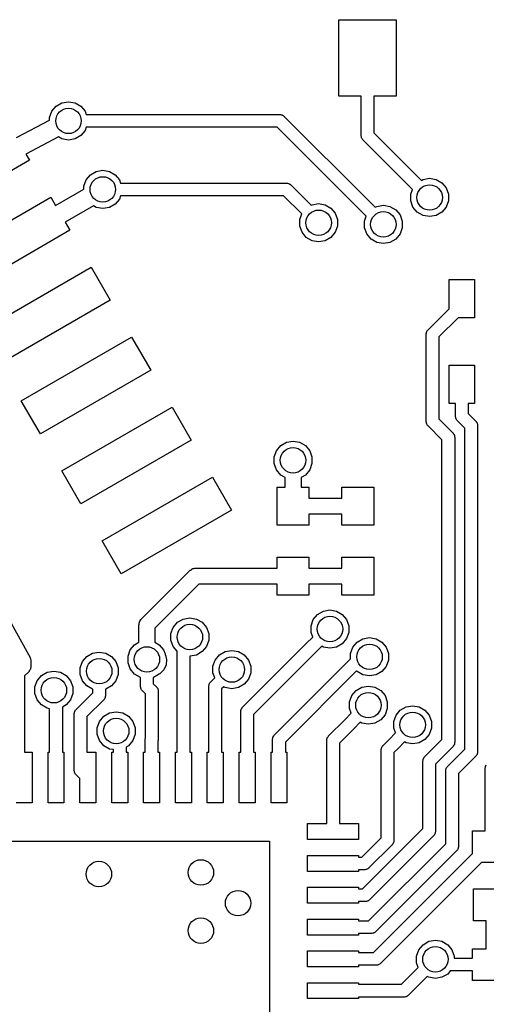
# Model space of a CAD drawing. Extents: x 85.4 to 167.1, y -165.3 to -88.8.
# Tile 13 of 17: x 131.2 to 138.6, y -106.1 to -90.7. Entities that reach past the tile are written whole.
import ezdxf

# ---------------------------------------------------------------- set-up
doc = ezdxf.new("R2010")
doc.units = 0
doc.header["$MEASUREMENT"] = 0
doc.layers.add('BLACK', color=7, linetype='CONTINUOUS')

msp = doc.modelspace()

# ---------------------------------------------------------------- linework, layer by layer
at = {"layer": 'Black'}
for p, q in [((136.25, -91.8545), (136.25, -90.6545)), ((136.25, -90.6545), (137.15, -90.6545)), ((137.15, -90.6545), (137.15, -91.8545)), ((136.6, -91.8545), (136.25, -91.8545)), ((136.6, -92.4748), (136.6, -91.8545)), ((137.15, -91.8545), (136.8, -91.8545)), ((136.8, -91.8545), (136.8, -92.4334)), ((131.744, -92.0945), (131.811, -92.0144)), ((131.811, -92.0144), (131.902, -91.9621)), ((131.902, -91.9621), (132.005, -91.9439)), ((132.005, -91.9439), (132.108, -91.9621)), ((132.108, -91.9621), (132.199, -92.0144)), ((132.199, -92.0144), (132.266, -92.0945)), ((131.708, -92.1928), (131.744, -92.0945)), ((131.708, -92.2319), (131.708, -92.1928)), ((132.266, -92.0945), (132.284, -92.1451)), ((132.284, -92.1451), (135.322, -92.1451)), ((135.322, -92.1451), (135.327, -92.1458)), ((135.327, -92.1458), (135.331, -92.1455)), ((135.331, -92.1455), (135.344, -92.1488)), ((135.344, -92.1488), (135.356, -92.1511)), ((135.356, -92.1511), (135.36, -92.1533)), ((135.36, -92.1533), (135.364, -92.1545)), ((135.364, -92.1545), (135.375, -92.162)), ((135.375, -92.162), (135.386, -92.1685)), ((135.386, -92.1685), (135.389, -92.1718)), ((135.389, -92.1718), (135.393, -92.1744)), ((135.393, -92.1744), (136.719, -93.5)), ((126.801, -92.3586), (131.402, -100.68)), ((131.186, -92.5076), (131.708, -92.2319)), ((132.284, -92.3451), (132.266, -92.3957)), ((135.281, -92.3451), (132.284, -92.3451)), ((136.577, -93.6414), (135.281, -92.3451)), ((131.848, -92.4972), (131.336, -92.7676)), ((131.902, -92.5281), (131.848, -92.4972)), ((132.005, -92.5462), (131.902, -92.5281)), ((132.108, -92.5281), (132.005, -92.5462)), ((132.199, -92.4758), (132.108, -92.5281)), ((132.266, -92.3957), (132.199, -92.4758)), ((136.601, -92.4792), (136.6, -92.4748)), ((136.6, -92.4836), (136.601, -92.4792)), ((136.604, -92.4962), (136.6, -92.4836)), ((136.606, -92.509), (136.604, -92.4962)), ((136.608, -92.5129), (136.606, -92.509)), ((136.609, -92.5171), (136.608, -92.5129)), ((136.617, -92.5278), (136.609, -92.5171)), ((136.623, -92.5391), (136.617, -92.5278)), ((136.8, -92.4334), (137.444, -93.0778)), ((136.627, -92.5419), (136.623, -92.5391)), ((136.629, -92.5456), (136.627, -92.5419)), ((137.303, -93.2192), (136.629, -92.5456)), ((131.336, -92.7676), (131.391, -92.8642)), ((131.391, -92.8642), (129.659, -93.8642)), ((132.283, -93.1715), (132.35, -93.0914)), ((132.35, -93.0914), (132.44, -93.0391)), ((132.44, -93.0391), (132.543, -93.0209)), ((132.543, -93.0209), (132.646, -93.0391)), ((132.646, -93.0391), (132.737, -93.0914)), ((132.737, -93.0914), (132.804, -93.1715)), ((137.444, -93.0778), (137.444, -93.0778)), ((137.444, -93.0778), (137.546, -93.1796)), ((137.571, -93.1655), (137.674, -93.1474)), ((137.674, -93.1474), (137.777, -93.1655)), ((132.247, -93.2698), (132.283, -93.1715)), ((132.247, -93.3196), (132.247, -93.2698)), ((132.804, -93.1715), (132.823, -93.222)), ((132.823, -93.222), (135.424, -93.222)), ((135.424, -93.222), (135.428, -93.2228)), ((135.428, -93.2228), (135.433, -93.2224)), ((135.433, -93.2224), (135.445, -93.2258)), ((135.445, -93.2258), (135.458, -93.2281)), ((135.458, -93.2281), (135.462, -93.2303)), ((135.462, -93.2303), (135.466, -93.2314)), ((135.466, -93.2314), (135.477, -93.2389)), ((135.477, -93.2389), (135.488, -93.2454)), ((135.488, -93.2454), (135.491, -93.2488)), ((135.491, -93.2488), (135.495, -93.2513)), ((135.495, -93.2513), (135.814, -93.5708)), ((137.404, -93.3208), (137.303, -93.2192)), ((137.303, -93.2192), (137.303, -93.2192)), ((137.546, -93.1796), (137.571, -93.1655)), ((137.777, -93.1655), (137.867, -93.2178)), ((137.867, -93.2178), (137.934, -93.2979)), ((137.934, -93.2979), (137.97, -93.3962)), ((129.994, -94.4444), (131.726, -93.4444)), ((131.726, -93.4444), (131.802, -93.5756)), ((131.802, -93.5756), (132.247, -93.3196)), ((132.823, -93.422), (132.804, -93.4726)), ((135.382, -93.422), (132.823, -93.422)), ((135.667, -93.7064), (135.382, -93.422)), ((137.377, -93.3962), (137.404, -93.3208)), ((137.377, -93.5008), (137.377, -93.3962)), ((137.97, -93.3962), (137.97, -93.5008)), ((132.397, -93.5797), (131.952, -93.8354)), ((132.44, -93.605), (132.397, -93.5797)), ((132.543, -93.6232), (132.44, -93.605)), ((132.646, -93.605), (132.543, -93.6232)), ((132.737, -93.5527), (132.646, -93.605)), ((132.804, -93.4726), (132.737, -93.5527)), ((135.814, -93.5708), (135.829, -93.5623)), ((135.829, -93.5623), (135.932, -93.5441)), ((135.932, -93.5441), (136.035, -93.5623)), ((136.035, -93.5623), (136.125, -93.6146)), ((136.125, -93.6146), (136.193, -93.6947)), ((136.719, -93.5), (136.82, -93.6018)), ((136.82, -93.6018), (136.845, -93.5877)), ((136.845, -93.5877), (136.948, -93.5695)), ((136.948, -93.5695), (137.051, -93.5877)), ((137.051, -93.5877), (137.141, -93.64)), ((137.413, -93.5991), (137.377, -93.5008)), ((137.48, -93.6792), (137.413, -93.5991)), ((137.934, -93.5991), (137.867, -93.6792)), ((137.97, -93.5008), (137.934, -93.5991)), ((135.635, -93.793), (135.667, -93.7064)), ((136.193, -93.6947), (136.228, -93.793)), ((136.679, -93.743), (136.577, -93.6414)), ((136.651, -93.8184), (136.679, -93.743)), ((137.141, -93.64), (137.209, -93.7201)), ((137.209, -93.7201), (137.244, -93.8184)), ((137.571, -93.7315), (137.48, -93.6792)), ((137.674, -93.7497), (137.571, -93.7315)), ((137.777, -93.7315), (137.674, -93.7497)), ((137.867, -93.6792), (137.777, -93.7315)), ((131.952, -93.8354), (132.026, -93.964)), ((135.635, -93.8976), (135.635, -93.793)), ((135.671, -93.9959), (135.635, -93.8976)), ((136.228, -93.8976), (136.193, -93.9959)), ((136.228, -93.793), (136.228, -93.8976)), ((136.651, -93.923), (136.651, -93.8184)), ((136.687, -94.0213), (136.651, -93.923)), ((137.244, -93.923), (137.209, -94.0213)), ((137.244, -93.8184), (137.244, -93.923)), ((132.026, -93.964), (130.294, -94.964)), ((135.738, -94.076), (135.671, -93.9959)), ((135.829, -94.1283), (135.738, -94.076)), ((136.125, -94.076), (136.035, -94.1283)), ((136.193, -93.9959), (136.125, -94.076)), ((136.754, -94.1014), (136.687, -94.0213)), ((137.209, -94.0213), (137.141, -94.1014)), ((135.932, -94.1464), (135.829, -94.1283)), ((136.035, -94.1283), (135.932, -94.1464)), ((136.845, -94.1537), (136.754, -94.1014)), ((136.948, -94.1718), (136.845, -94.1537)), ((137.051, -94.1537), (136.948, -94.1718)), ((137.141, -94.1014), (137.051, -94.1537)), ((130.629, -95.5443), (132.361, -94.5443)), ((132.361, -94.5443), (132.661, -95.0639)), ((137.979, -95.1977), (137.979, -94.7391)), ((137.979, -94.7391), (138.379, -94.7391)), ((138.379, -94.7391), (138.379, -95.3391)), ((132.661, -95.0639), (130.929, -96.0639)), ((137.649, -95.5284), (137.979, -95.1977)), ((138.121, -95.3391), (137.819, -95.6405)), ((138.379, -95.3391), (138.121, -95.3391)), ((137.619, -95.5991), (137.62, -95.5948)), ((137.619, -96.968), (137.619, -95.5991)), ((137.62, -95.5904), (137.623, -95.5778)), ((137.62, -95.5948), (137.62, -95.5904)), ((137.623, -95.5778), (137.625, -95.5649)), ((137.625, -95.5649), (137.628, -95.5611)), ((137.628, -95.5611), (137.629, -95.5568)), ((137.629, -95.5568), (137.636, -95.5461)), ((137.636, -95.5461), (137.643, -95.5348)), ((137.643, -95.5348), (137.646, -95.532)), ((137.646, -95.532), (137.649, -95.5284)), ((131.264, -96.6441), (132.996, -95.6441)), ((132.996, -95.6441), (133.296, -96.1637)), ((137.819, -95.6405), (137.819, -96.9266)), ((137.979, -96.6853), (137.979, -96.0853)), ((137.979, -96.0853), (138.379, -96.0853)), ((138.379, -96.0853), (138.379, -96.6853)), ((133.296, -96.1637), (131.564, -97.1637)), ((131.564, -97.1637), (131.264, -96.6441)), ((138.079, -96.6853), (137.979, -96.6853)), ((138.079, -96.8853), (138.079, -96.6853)), ((138.379, -96.6853), (138.279, -96.6853)), ((138.279, -96.6853), (138.279, -96.8439)), ((131.899, -97.744), (133.631, -96.744)), ((133.631, -96.744), (133.931, -97.2636)), ((138.279, -96.8439), (138.398, -96.9629)), ((137.62, -96.9724), (137.619, -96.968)), ((137.62, -96.9768), (137.62, -96.9724)), ((137.623, -96.9894), (137.62, -96.9768)), ((137.625, -97.0022), (137.623, -96.9894)), ((137.628, -97.0061), (137.625, -97.0022)), ((137.629, -97.0103), (137.628, -97.0061)), ((137.636, -97.021), (137.629, -97.0103)), ((137.819, -96.9266), (138.038, -97.1456)), ((138.08, -96.8896), (138.079, -96.8853)), ((138.08, -96.894), (138.08, -96.8896)), ((138.083, -96.9066), (138.08, -96.894)), ((138.085, -96.9195), (138.083, -96.9066)), ((138.088, -96.9233), (138.085, -96.9195)), ((138.089, -96.9275), (138.088, -96.9233)), ((138.096, -96.9383), (138.089, -96.9275)), ((138.103, -96.9496), (138.096, -96.9383)), ((138.106, -96.9524), (138.103, -96.9496)), ((138.109, -96.956), (138.106, -96.9524)), ((138.228, -97.075), (138.109, -96.956)), ((138.398, -96.9629), (138.401, -96.9665)), ((138.401, -96.9665), (138.404, -96.9693)), ((138.404, -96.9693), (138.411, -96.9806)), ((138.411, -96.9806), (138.418, -96.9913)), ((138.418, -96.9913), (138.419, -96.9956)), ((138.419, -96.9956), (138.422, -96.9994)), ((138.422, -96.9994), (138.424, -97.0123)), ((138.424, -97.0123), (138.427, -97.0249)), ((137.643, -97.0323), (137.636, -97.021)), ((137.646, -97.0351), (137.643, -97.0323)), ((137.649, -97.0388), (137.646, -97.0351)), ((137.868, -97.2578), (137.649, -97.0388)), ((138.038, -97.1456), (138.041, -97.1492)), ((138.041, -97.1492), (138.044, -97.1521)), ((138.044, -97.1521), (138.051, -97.1634)), ((138.051, -97.1634), (138.058, -97.1741)), ((138.228, -102.117), (138.228, -97.075)), ((138.427, -97.0249), (138.427, -97.0293)), ((138.427, -97.0293), (138.428, -97.0336)), ((138.428, -97.0336), (138.428, -102.158)), ((133.931, -97.2636), (132.199, -98.2636)), ((135.337, -97.3484), (135.427, -97.2961)), ((135.427, -97.2961), (135.53, -97.2779)), ((135.53, -97.2779), (135.633, -97.2961)), ((135.633, -97.2961), (135.724, -97.3484)), ((137.868, -101.968), (137.868, -97.2578)), ((138.058, -97.1741), (138.059, -97.1783)), ((138.059, -97.1783), (138.062, -97.1821)), ((138.062, -97.1821), (138.064, -97.195)), ((138.064, -97.195), (138.067, -97.2076)), ((138.067, -97.2076), (138.067, -97.212)), ((138.067, -97.212), (138.068, -97.2163)), ((138.068, -97.2163), (138.068, -102.009)), ((135.234, -97.5268), (135.27, -97.4285)), ((135.27, -97.4285), (135.337, -97.3484)), ((135.724, -97.3484), (135.791, -97.4285)), ((135.791, -97.4285), (135.827, -97.5268)), ((135.234, -97.6314), (135.234, -97.5268)), ((135.27, -97.7297), (135.234, -97.6314)), ((135.827, -97.6314), (135.791, -97.7297)), ((135.827, -97.5268), (135.827, -97.6314)), ((132.199, -98.2636), (131.899, -97.744)), ((135.337, -97.8098), (135.27, -97.7297)), ((135.791, -97.7297), (135.724, -97.8098)), ((132.534, -98.8438), (134.266, -97.8438)), ((134.266, -97.8438), (134.566, -98.3634)), ((135.405, -97.8494), (135.337, -97.8098)), ((135.405, -97.9991), (135.405, -97.8494)), ((135.724, -97.8098), (135.655, -97.8494)), ((135.655, -97.8494), (135.655, -97.9991)), ((135.28, -98.5991), (135.28, -97.9991)), ((135.28, -97.9991), (135.405, -97.9991)), ((135.655, -97.9991), (135.78, -97.9991)), ((135.78, -97.9991), (135.78, -98.1741)), ((136.296, -98.1741), (136.296, -97.9991)), ((136.296, -97.9991), (136.796, -97.9991)), ((136.796, -97.9991), (136.796, -98.5991)), ((135.78, -98.1741), (136.296, -98.1741)), ((134.566, -98.3634), (132.834, -99.3634)), ((136.296, -98.4241), (135.78, -98.4241)), ((135.78, -98.4241), (135.78, -98.5991)), ((136.296, -98.5991), (136.296, -98.4241)), ((135.78, -98.5991), (135.28, -98.5991)), ((136.796, -98.5991), (136.296, -98.5991)), ((132.834, -99.3634), (132.534, -98.8438)), ((135.28, -99.2741), (135.28, -99.0991)), ((135.28, -99.0991), (135.78, -99.0991)), ((135.78, -99.0991), (135.78, -99.2741)), ((136.296, -99.2741), (136.296, -99.0991)), ((136.296, -99.0991), (136.796, -99.0991)), ((136.796, -99.0991), (136.796, -99.6991)), ((133.148, -100.075), (133.912, -99.3107)), ((133.912, -99.3107), (133.917, -99.3075)), ((133.917, -99.3075), (133.92, -99.3033)), ((133.92, -99.3033), (133.934, -99.2952)), ((133.934, -99.2952), (133.948, -99.2858)), ((133.948, -99.2858), (133.953, -99.2844)), ((133.953, -99.2844), (133.958, -99.2816)), ((133.958, -99.2816), (133.974, -99.2788)), ((133.974, -99.2788), (133.99, -99.2746)), ((133.99, -99.2746), (133.995, -99.275)), ((133.995, -99.275), (134.001, -99.2741)), ((134.001, -99.2741), (135.28, -99.2741)), ((135.78, -99.2741), (136.296, -99.2741)), ((134.052, -99.5241), (133.361, -100.215)), ((135.28, -99.5241), (134.052, -99.5241)), ((135.28, -99.6991), (135.28, -99.5241)), ((136.296, -99.5241), (135.78, -99.5241)), ((135.78, -99.5241), (135.78, -99.6991)), ((136.296, -99.6991), (136.296, -99.5241)), ((135.78, -99.6991), (135.28, -99.6991)), ((136.796, -99.6991), (136.296, -99.6991)), ((135.915, -99.9996), (136.006, -99.9473)), ((136.006, -99.9473), (136.109, -99.9292)), ((136.109, -99.9292), (136.212, -99.9473)), ((136.212, -99.9473), (136.302, -99.9996)), ((133.122, -100.116), (133.123, -100.111)), ((133.123, -100.111), (133.132, -100.097)), ((133.132, -100.097), (133.141, -100.083)), ((133.141, -100.083), (133.145, -100.079)), ((133.145, -100.079), (133.148, -100.075)), ((133.716, -100.125), (133.807, -100.073)), ((133.807, -100.073), (133.91, -100.055)), ((133.91, -100.055), (134.013, -100.073)), ((134.013, -100.073), (134.103, -100.125)), ((135.812, -100.178), (135.848, -100.08)), ((135.848, -100.08), (135.915, -99.9996)), ((136.302, -99.9996), (136.37, -100.08)), ((136.37, -100.08), (136.405, -100.178)), ((133.111, -100.163), (133.112, -100.158)), ((133.111, -100.284), (133.111, -100.163)), ((133.112, -100.152), (133.116, -100.137)), ((133.112, -100.158), (133.112, -100.152)), ((133.116, -100.137), (133.119, -100.121)), ((133.119, -100.121), (133.122, -100.116)), ((133.361, -100.215), (133.361, -100.284)), ((133.613, -100.303), (133.649, -100.205)), ((133.649, -100.205), (133.716, -100.125)), ((134.103, -100.125), (134.171, -100.205)), ((134.171, -100.205), (134.206, -100.303)), ((135.812, -100.283), (135.812, -100.178)), ((136.405, -100.178), (136.405, -100.283)), ((133.111, -100.438), (133.111, -100.284)), ((133.361, -100.284), (133.361, -100.438)), ((133.613, -100.408), (133.613, -100.303)), ((133.649, -100.506), (133.613, -100.408)), ((134.206, -100.408), (134.171, -100.506)), ((134.206, -100.303), (134.206, -100.408)), ((135.738, -100.46), (135.84, -100.358)), ((135.84, -100.358), (135.812, -100.283)), ((136.37, -100.381), (136.302, -100.461)), ((136.405, -100.283), (136.37, -100.381)), ((136.537, -100.436), (136.628, -100.384)), ((136.628, -100.384), (136.731, -100.366)), ((136.731, -100.366), (136.834, -100.384)), ((136.834, -100.384), (136.925, -100.436)), ((132.94, -100.656), (132.975, -100.557)), ((132.975, -100.557), (133.043, -100.477)), ((133.043, -100.477), (133.111, -100.438)), ((133.361, -100.438), (133.43, -100.477)), ((133.43, -100.477), (133.497, -100.557)), ((133.497, -100.557), (133.52, -100.62)), ((133.709, -100.577), (133.649, -100.506)), ((133.709, -102.164), (133.709, -100.577)), ((134.171, -100.506), (134.103, -100.586)), ((134.466, -100.585), (134.569, -100.567)), ((134.569, -100.567), (134.672, -100.585)), ((134.738, -101.46), (135.738, -100.46)), ((135.981, -100.499), (135.88, -100.601)), ((136.006, -100.513), (135.981, -100.499)), ((136.109, -100.531), (136.006, -100.513)), ((136.212, -100.513), (136.109, -100.531)), ((136.302, -100.461), (136.212, -100.513)), ((136.434, -100.615), (136.47, -100.516)), ((136.47, -100.516), (136.537, -100.436)), ((136.925, -100.436), (136.992, -100.516)), ((136.992, -100.516), (137.028, -100.615)), ((131.402, -100.68), (131.404, -100.688)), ((131.404, -100.688), (131.408, -100.695)), ((131.408, -100.695), (131.41, -100.704)), ((131.41, -100.704), (131.413, -100.713)), ((131.413, -100.713), (131.413, -100.721)), ((131.413, -100.721), (131.414, -100.729)), ((131.414, -100.729), (131.414, -100.825)), ((132.226, -100.742), (132.293, -100.662)), ((132.293, -100.662), (132.384, -100.61)), ((132.384, -100.61), (132.487, -100.592)), ((132.487, -100.592), (132.59, -100.61)), ((132.59, -100.61), (132.68, -100.662)), ((132.68, -100.662), (132.748, -100.742)), ((132.94, -100.76), (132.94, -100.656)), ((133.52, -100.62), (133.522, -100.623)), ((133.522, -100.623), (133.524, -100.632)), ((133.524, -100.632), (133.533, -100.656)), ((133.533, -100.656), (133.533, -100.664)), ((133.533, -100.664), (133.544, -100.707)), ((133.544, -100.707), (133.537, -100.793)), ((133.91, -100.657), (133.909, -100.657)), ((133.909, -100.657), (133.909, -102.164)), ((134.013, -100.639), (133.91, -100.657)), ((134.103, -100.586), (134.013, -100.639)), ((134.272, -100.816), (134.308, -100.718)), ((134.308, -100.718), (134.375, -100.637)), ((134.375, -100.637), (134.466, -100.585)), ((134.672, -100.585), (134.762, -100.637)), ((134.762, -100.637), (134.83, -100.718)), ((134.83, -100.718), (134.865, -100.816)), ((135.88, -100.601), (134.909, -101.572)), ((135.238, -101.894), (136.434, -100.697)), ((136.434, -100.697), (136.434, -100.615)), ((137.028, -100.719), (136.992, -100.817)), ((137.028, -100.615), (137.028, -100.719)), ((131.397, -100.878), (131.39, -100.889)), ((131.404, -100.867), (131.397, -100.878)), ((131.406, -100.863), (131.404, -100.867)), ((131.408, -100.859), (131.406, -100.863)), ((131.41, -100.846), (131.408, -100.859)), ((131.413, -100.834), (131.41, -100.846)), ((131.414, -100.825), (131.413, -100.829)), ((131.413, -100.829), (131.413, -100.834)), ((132.19, -100.841), (132.226, -100.742)), ((132.19, -100.945), (132.19, -100.841)), ((132.748, -100.742), (132.783, -100.841)), ((132.783, -100.841), (132.783, -100.945)), ((132.975, -100.858), (132.94, -100.76)), ((133.043, -100.939), (132.975, -100.858)), ((133.5, -100.872), (133.439, -100.933)), ((133.537, -100.793), (133.5, -100.872)), ((134.272, -100.92), (134.272, -100.816)), ((134.865, -100.816), (134.865, -100.92)), ((136.528, -100.886), (135.409, -102.006)), ((136.537, -100.898), (136.528, -100.886)), ((136.992, -100.817), (136.925, -100.898)), ((131.385, -100.896), (131.315, -100.965)), ((131.315, -100.965), (131.315, -102.164)), ((131.387, -100.892), (131.385, -100.896)), ((131.39, -100.889), (131.387, -100.892)), ((131.514, -101.042), (131.581, -100.962)), ((131.581, -100.962), (131.672, -100.909)), ((131.672, -100.909), (131.775, -100.891)), ((131.775, -100.891), (131.878, -100.909)), ((131.878, -100.909), (131.969, -100.962)), ((131.969, -100.962), (132.036, -101.042)), ((132.226, -101.043), (132.19, -100.945)), ((132.783, -100.945), (132.748, -101.043)), ((133.133, -100.991), (133.043, -100.939)), ((133.136, -100.991), (133.133, -100.991)), ((133.136, -101.132), (133.136, -100.991)), ((133.339, -100.991), (133.336, -100.991)), ((133.336, -100.991), (133.336, -101.091)), ((133.43, -100.939), (133.339, -100.991)), ((133.431, -100.937), (133.43, -100.939)), ((133.439, -100.933), (133.431, -100.937)), ((134.238, -101.058), (134.3, -100.996)), ((134.3, -100.996), (134.272, -100.92)), ((134.83, -101.019), (134.762, -101.099)), ((134.865, -100.92), (134.83, -101.019)), ((136.628, -100.95), (136.537, -100.898)), ((136.731, -100.968), (136.628, -100.95)), ((136.834, -100.95), (136.731, -100.968)), ((136.925, -100.898), (136.834, -100.95)), ((131.478, -101.14), (131.514, -101.042)), ((131.478, -101.245), (131.478, -101.14)), ((132.036, -101.042), (132.072, -101.14)), ((132.072, -101.14), (132.072, -101.245)), ((132.293, -101.123), (132.226, -101.043)), ((132.384, -101.176), (132.293, -101.123)), ((132.387, -101.176), (132.384, -101.176)), ((132.387, -101.232), (132.387, -101.176)), ((132.59, -101.176), (132.587, -101.176)), ((132.587, -101.176), (132.587, -101.273)), ((132.68, -101.123), (132.59, -101.176)), ((132.748, -101.043), (132.68, -101.123)), ((133.137, -101.136), (133.136, -101.132)), ((133.137, -101.141), (133.137, -101.136)), ((133.14, -101.153), (133.137, -101.141)), ((133.142, -101.166), (133.14, -101.153)), ((133.144, -101.17), (133.142, -101.166)), ((133.146, -101.174), (133.144, -101.17)), ((133.153, -101.185), (133.146, -101.174)), ((133.16, -101.196), (133.153, -101.185)), ((133.163, -101.199), (133.16, -101.196)), ((133.336, -101.091), (133.385, -101.139)), ((133.385, -101.139), (133.387, -101.143)), ((133.387, -101.143), (133.39, -101.145)), ((133.39, -101.145), (133.397, -101.157)), ((133.397, -101.157), (133.405, -101.167)), ((133.405, -101.167), (133.406, -101.172)), ((133.406, -101.172), (133.408, -101.176)), ((133.408, -101.176), (133.41, -101.188)), ((133.41, -101.188), (133.413, -101.201)), ((134.209, -101.12), (134.212, -101.107)), ((134.209, -101.124), (134.209, -101.12)), ((134.209, -101.128), (134.209, -101.124)), ((134.209, -102.164), (134.209, -101.128)), ((134.212, -101.107), (134.215, -101.094)), ((134.215, -101.094), (134.217, -101.09)), ((134.217, -101.09), (134.218, -101.086)), ((134.218, -101.086), (134.226, -101.075)), ((134.226, -101.075), (134.232, -101.064)), ((134.232, -101.064), (134.235, -101.061)), ((134.235, -101.061), (134.238, -101.058)), ((134.441, -101.137), (134.409, -101.17)), ((134.409, -101.17), (134.409, -102.164)), ((134.466, -101.151), (134.441, -101.137)), ((134.569, -101.169), (134.466, -101.151)), ((134.672, -101.151), (134.569, -101.169)), ((134.762, -101.099), (134.672, -101.151)), ((136.452, -101.276), (136.52, -101.196)), ((136.52, -101.196), (136.61, -101.144)), ((136.61, -101.144), (136.713, -101.126)), ((136.713, -101.126), (136.816, -101.144)), ((136.816, -101.144), (136.907, -101.196)), ((136.907, -101.196), (136.974, -101.276)), ((131.514, -101.343), (131.478, -101.245)), ((131.581, -101.423), (131.514, -101.343)), ((132.036, -101.343), (131.969, -101.423)), ((132.072, -101.245), (132.036, -101.343)), ((132.123, -101.495), (132.387, -101.232)), ((132.557, -101.344), (132.294, -101.607)), ((132.56, -101.34), (132.557, -101.344)), ((132.563, -101.337), (132.56, -101.34)), ((132.57, -101.326), (132.563, -101.337)), ((132.577, -101.315), (132.57, -101.326)), ((132.579, -101.311), (132.577, -101.315)), ((132.581, -101.307), (132.579, -101.311)), ((132.583, -101.294), (132.581, -101.307)), ((132.586, -101.282), (132.583, -101.294)), ((132.587, -101.273), (132.586, -101.277)), ((132.586, -101.277), (132.586, -101.282)), ((133.166, -101.203), (133.163, -101.199)), ((133.214, -101.251), (133.166, -101.203)), ((133.214, -101.935), (133.214, -101.251)), ((133.413, -101.201), (133.413, -101.205)), ((133.413, -101.205), (133.414, -101.21)), ((133.414, -101.21), (133.414, -101.959)), ((136.417, -101.374), (136.452, -101.276)), ((136.974, -101.276), (137.01, -101.374)), ((131.672, -101.475), (131.581, -101.423)), ((131.709, -101.482), (131.672, -101.475)), ((131.709, -102.164), (131.709, -101.482)), ((131.969, -101.423), (131.909, -101.458)), ((131.909, -101.458), (131.909, -102.164)), ((132.111, -101.513), (132.117, -101.502)), ((132.117, -101.502), (132.121, -101.499)), ((132.121, -101.499), (132.123, -101.495)), ((134.712, -101.509), (134.715, -101.496)), ((134.715, -101.496), (134.717, -101.492)), ((134.717, -101.492), (134.718, -101.488)), ((134.718, -101.488), (134.726, -101.478)), ((134.726, -101.478), (134.732, -101.466)), ((134.732, -101.466), (134.735, -101.463)), ((134.735, -101.463), (134.738, -101.46)), ((136.417, -101.479), (136.417, -101.374)), ((136.444, -101.554), (136.417, -101.479)), ((137.01, -101.479), (136.974, -101.577)), ((137.01, -101.374), (137.01, -101.479)), ((137.147, -101.585), (137.214, -101.505)), ((137.214, -101.505), (137.305, -101.453)), ((137.305, -101.453), (137.408, -101.435)), ((137.408, -101.435), (137.511, -101.453)), ((137.511, -101.453), (137.601, -101.505)), ((137.601, -101.505), (137.668, -101.585)), ((132.094, -101.557), (132.098, -101.544)), ((132.095, -101.561), (132.094, -101.557)), ((132.094, -101.566), (132.095, -101.561)), ((132.094, -102.449), (132.094, -101.566)), ((132.098, -101.544), (132.1, -101.532)), ((132.1, -101.532), (132.102, -101.528)), ((132.102, -101.528), (132.103, -101.524)), ((132.103, -101.524), (132.111, -101.513)), ((132.294, -101.607), (132.294, -102.164)), ((132.493, -101.682), (132.56, -101.602)), ((132.56, -101.602), (132.651, -101.55)), ((132.651, -101.55), (132.754, -101.532)), ((132.754, -101.532), (132.857, -101.55)), ((132.857, -101.55), (132.947, -101.602)), ((132.947, -101.602), (133.015, -101.682)), ((134.709, -101.522), (134.712, -101.509)), ((134.709, -101.526), (134.709, -101.522)), ((134.709, -101.53), (134.709, -101.526)), ((134.709, -102.164), (134.709, -101.53)), ((134.909, -101.572), (134.909, -102.164)), ((136.088, -101.911), (136.343, -101.656)), ((136.343, -101.656), (136.444, -101.554)), ((136.907, -101.657), (136.816, -101.71)), ((136.974, -101.577), (136.907, -101.657)), ((137.111, -101.684), (137.147, -101.585)), ((137.668, -101.585), (137.704, -101.684)), ((132.457, -101.781), (132.493, -101.682)), ((132.457, -101.885), (132.457, -101.781)), ((133.015, -101.682), (133.05, -101.781)), ((133.05, -101.781), (133.05, -101.885)), ((136.484, -101.797), (136.259, -102.023)), ((136.586, -101.696), (136.484, -101.797)), ((136.61, -101.71), (136.586, -101.696)), ((136.713, -101.728), (136.61, -101.71)), ((136.816, -101.71), (136.713, -101.728)), ((137.111, -101.788), (137.111, -101.684)), ((137.138, -101.864), (137.111, -101.788)), ((137.704, -101.788), (137.668, -101.886)), ((137.704, -101.684), (137.704, -101.788)), ((132.493, -101.984), (132.457, -101.885)), ((133.05, -101.885), (133.015, -101.984)), ((133.209, -101.956), (133.212, -101.943)), ((133.209, -101.96), (133.209, -101.956)), ((133.209, -101.964), (133.209, -101.96)), ((133.209, -102.164), (133.209, -101.964)), ((133.212, -101.943), (133.214, -101.935)), ((133.413, -101.968), (133.41, -101.98)), ((133.414, -101.959), (133.413, -101.963)), ((133.413, -101.963), (133.413, -101.968)), ((135.209, -101.956), (135.212, -101.943)), ((135.209, -101.96), (135.209, -101.956)), ((135.209, -101.964), (135.209, -101.96)), ((135.209, -102.164), (135.209, -101.964)), ((135.212, -101.943), (135.215, -101.93)), ((135.215, -101.93), (135.217, -101.926)), ((135.217, -101.926), (135.218, -101.922)), ((135.218, -101.922), (135.226, -101.911)), ((135.226, -101.911), (135.232, -101.9)), ((135.232, -101.9), (135.235, -101.897)), ((135.235, -101.897), (135.238, -101.894)), ((136.059, -101.973), (136.062, -101.96)), ((136.062, -101.96), (136.065, -101.947)), ((136.065, -101.947), (136.067, -101.943)), ((136.067, -101.943), (136.068, -101.939)), ((136.068, -101.939), (136.076, -101.928)), ((136.076, -101.928), (136.082, -101.917)), ((136.082, -101.917), (136.085, -101.914)), ((136.085, -101.914), (136.088, -101.911)), ((136.943, -102.059), (137.037, -101.965)), ((137.037, -101.965), (137.138, -101.864)), ((137.037, -101.965), (137.037, -101.965)), ((137.601, -101.967), (137.511, -102.019)), ((137.596, -102.24), (137.868, -101.968)), ((137.668, -101.886), (137.601, -101.967)), ((132.56, -102.064), (132.493, -101.984)), ((132.651, -102.116), (132.56, -102.064)), ((132.709, -102.126), (132.651, -102.116)), ((132.947, -102.064), (132.909, -102.086)), ((132.909, -102.086), (132.909, -102.164)), ((133.015, -101.984), (132.947, -102.064)), ((133.41, -101.98), (133.409, -101.989)), ((133.409, -101.989), (133.409, -102.164)), ((135.409, -102.006), (135.409, -102.164)), ((136.059, -101.977), (136.059, -101.973)), ((136.059, -101.981), (136.059, -101.977)), ((136.059, -103.289), (136.059, -101.981)), ((136.259, -102.023), (136.259, -103.289)), ((136.914, -102.121), (136.917, -102.108)), ((136.914, -102.125), (136.914, -102.121)), ((136.914, -102.13), (136.914, -102.125)), ((136.917, -102.108), (136.92, -102.095)), ((136.92, -102.095), (136.922, -102.092)), ((136.922, -102.092), (136.923, -102.087)), ((136.923, -102.087), (136.931, -102.077)), ((136.931, -102.077), (136.937, -102.065)), ((136.937, -102.065), (136.94, -102.063)), ((136.94, -102.063), (136.943, -102.059)), ((137.178, -102.107), (137.114, -102.171)), ((137.28, -102.005), (137.178, -102.107)), ((137.178, -102.107), (137.178, -102.107)), ((137.305, -102.019), (137.28, -102.005)), ((137.408, -102.037), (137.305, -102.019)), ((137.511, -102.019), (137.408, -102.037)), ((138.038, -102.08), (137.767, -102.352)), ((137.956, -102.389), (138.228, -102.117)), ((138.041, -102.076), (138.038, -102.08)), ((138.044, -102.074), (138.041, -102.076)), ((138.051, -102.062), (138.044, -102.074)), ((138.058, -102.052), (138.051, -102.062)), ((138.059, -102.047), (138.058, -102.052)), ((138.062, -102.043), (138.059, -102.047)), ((138.064, -102.031), (138.062, -102.043)), ((138.067, -102.018), (138.064, -102.031)), ((138.068, -102.009), (138.067, -102.014)), ((138.067, -102.014), (138.067, -102.018)), ((131.315, -102.164), (131.434, -102.164)), ((131.434, -102.164), (131.434, -102.964)), ((131.684, -102.964), (131.684, -102.164)), ((131.684, -102.164), (131.709, -102.164)), ((131.909, -102.164), (131.934, -102.164)), ((131.934, -102.164), (131.934, -102.964)), ((132.294, -102.164), (132.434, -102.164)), ((132.434, -102.164), (132.434, -102.964)), ((132.684, -102.964), (132.684, -102.164)), ((132.684, -102.164), (132.709, -102.164)), ((132.709, -102.164), (132.709, -102.126)), ((132.909, -102.164), (132.934, -102.164)), ((132.934, -102.164), (132.934, -102.964)), ((133.184, -102.964), (133.184, -102.164)), ((133.184, -102.164), (133.209, -102.164)), ((133.409, -102.164), (133.434, -102.164)), ((133.434, -102.164), (133.434, -102.964)), ((133.684, -102.964), (133.684, -102.164)), ((133.684, -102.164), (133.709, -102.164)), ((133.909, -102.164), (133.934, -102.164)), ((133.934, -102.164), (133.934, -102.964)), ((134.184, -102.964), (134.184, -102.164)), ((134.184, -102.164), (134.209, -102.164)), ((134.409, -102.164), (134.434, -102.164)), ((134.434, -102.164), (134.434, -102.964)), ((134.684, -102.964), (134.684, -102.164)), ((134.684, -102.164), (134.709, -102.164)), ((134.909, -102.164), (134.934, -102.164)), ((134.934, -102.164), (134.934, -102.964)), ((135.184, -102.964), (135.184, -102.164)), ((135.184, -102.164), (135.209, -102.164)), ((135.409, -102.164), (135.434, -102.164)), ((135.434, -102.164), (135.434, -102.964)), ((136.914, -103.511), (136.914, -102.13)), ((137.114, -102.171), (137.114, -103.552)), ((137.57, -102.289), (137.573, -102.276)), ((137.573, -102.276), (137.575, -102.272)), ((137.575, -102.272), (137.576, -102.268)), ((137.576, -102.268), (137.583, -102.257)), ((137.583, -102.257), (137.59, -102.246)), ((137.59, -102.246), (137.593, -102.243)), ((137.593, -102.243), (137.596, -102.24)), ((138.398, -102.229), (138.127, -102.501)), ((138.401, -102.225), (138.398, -102.229)), ((138.404, -102.223), (138.401, -102.225)), ((138.411, -102.211), (138.404, -102.223)), ((138.418, -102.201), (138.411, -102.211)), ((138.419, -102.196), (138.418, -102.201)), ((138.422, -102.193), (138.419, -102.196)), ((138.424, -102.18), (138.422, -102.193)), ((138.427, -102.167), (138.424, -102.18)), ((138.428, -102.158), (138.427, -102.163)), ((138.427, -102.163), (138.427, -102.167)), ((137.566, -102.31), (137.567, -102.306)), ((137.566, -103.367), (137.566, -102.31)), ((137.567, -102.302), (137.57, -102.289)), ((137.567, -102.306), (137.567, -102.302)), ((137.767, -102.352), (137.767, -103.409)), ((137.93, -102.438), (137.933, -102.425)), ((137.933, -102.425), (137.935, -102.421)), ((137.935, -102.421), (137.936, -102.417)), ((137.936, -102.417), (137.943, -102.406)), ((137.943, -102.406), (137.95, -102.395)), ((137.95, -102.395), (137.953, -102.392)), ((137.953, -102.392), (137.956, -102.389)), ((138.547, -102.411), (138.551, -102.399)), ((138.548, -102.416), (138.547, -102.411)), ((138.547, -102.42), (138.548, -102.416)), ((138.547, -103.4), (138.547, -102.42)), ((138.551, -102.399), (138.553, -102.386)), ((138.553, -102.386), (138.555, -102.382)), ((138.555, -102.382), (138.556, -102.378)), ((138.556, -102.378), (138.564, -102.367)), ((132.095, -102.454), (132.094, -102.449)), ((132.094, -102.458), (132.095, -102.454)), ((132.098, -102.471), (132.094, -102.458)), ((132.1, -102.484), (132.098, -102.471)), ((132.102, -102.487), (132.1, -102.484)), ((132.103, -102.492), (132.102, -102.487)), ((132.111, -102.502), (132.103, -102.492)), ((132.117, -102.514), (132.111, -102.502)), ((132.121, -102.517), (132.117, -102.514)), ((132.123, -102.52), (132.121, -102.517)), ((132.184, -102.581), (132.123, -102.52)), ((132.184, -102.964), (132.184, -102.581)), ((137.927, -102.451), (137.93, -102.438)), ((137.927, -102.455), (137.927, -102.451)), ((137.927, -102.459), (137.927, -102.455)), ((137.927, -103.605), (137.927, -102.459)), ((138.127, -102.501), (138.127, -103.646)), ((131.434, -102.964), (131.184, -102.964)), ((131.934, -102.964), (131.684, -102.964)), ((132.434, -102.964), (132.184, -102.964)), ((132.934, -102.964), (132.684, -102.964)), ((133.434, -102.964), (133.184, -102.964)), ((133.934, -102.964), (133.684, -102.964)), ((134.434, -102.964), (134.184, -102.964)), ((134.934, -102.964), (134.684, -102.964)), ((135.434, -102.964), (135.184, -102.964)), ((135.759, -103.539), (135.759, -103.289)), ((135.759, -103.289), (136.059, -103.289)), ((136.259, -103.289), (136.559, -103.289)), ((136.559, -103.289), (136.559, -103.539)), ((136.61, -103.814), (136.914, -103.511)), ((136.619, -104.314), (137.566, -103.367)), ((137.737, -103.479), (136.732, -104.485)), ((137.74, -103.476), (137.737, -103.479)), ((137.743, -103.473), (137.74, -103.476)), ((137.75, -103.462), (137.743, -103.473)), ((137.757, -103.451), (137.75, -103.462)), ((137.758, -103.447), (137.757, -103.451)), ((137.76, -103.443), (137.758, -103.447)), ((137.763, -103.43), (137.76, -103.443)), ((137.766, -103.417), (137.763, -103.43)), ((137.767, -103.409), (137.766, -103.413)), ((137.766, -103.413), (137.766, -103.417)), ((138.347, -103.758), (138.347, -103.4)), ((138.347, -103.4), (138.547, -103.4)), ((129.959, -103.564), (135.159, -103.564)), ((135.159, -103.564), (135.159, -107.789)), ((136.559, -103.539), (135.759, -103.539)), ((136.717, -104.814), (137.927, -103.605)), ((137.084, -103.623), (136.722, -103.985)), ((137.087, -103.619), (137.084, -103.623)), ((137.09, -103.617), (137.087, -103.619)), ((137.097, -103.605), (137.09, -103.617)), ((137.104, -103.595), (137.097, -103.605)), ((137.105, -103.59), (137.104, -103.595)), ((137.108, -103.586), (137.105, -103.59)), ((137.11, -103.574), (137.108, -103.586)), ((137.113, -103.561), (137.11, -103.574)), ((137.114, -103.552), (137.113, -103.557)), ((137.113, -103.557), (137.113, -103.561)), ((138.123, -103.668), (138.12, -103.681)), ((138.126, -103.655), (138.123, -103.668)), ((138.127, -103.646), (138.126, -103.651)), ((138.126, -103.651), (138.126, -103.655)), ((135.759, -104.039), (135.759, -103.789)), ((135.759, -103.789), (136.559, -103.789)), ((136.559, -103.789), (136.559, -103.814)), ((136.559, -103.814), (136.61, -103.814)), ((136.791, -105.314), (138.347, -103.758)), ((138.097, -103.717), (136.829, -104.985)), ((138.1, -103.714), (138.097, -103.717)), ((138.103, -103.711), (138.1, -103.714)), ((138.11, -103.699), (138.103, -103.711)), ((138.117, -103.689), (138.11, -103.699)), ((138.118, -103.684), (138.117, -103.689)), ((138.12, -103.681), (138.118, -103.684)), ((138.488, -103.9), (136.903, -105.485)), ((138.947, -103.9), (138.488, -103.9)), ((136.559, -104.039), (135.759, -104.039)), ((136.652, -104.014), (136.559, -104.014)), ((136.559, -104.014), (136.559, -104.039)), ((136.656, -104.014), (136.652, -104.014)), ((136.66, -104.014), (136.656, -104.014)), ((136.673, -104.011), (136.66, -104.014)), ((136.686, -104.008), (136.673, -104.011)), ((136.69, -104.006), (136.686, -104.008)), ((136.694, -104.005), (136.69, -104.006)), ((136.705, -103.997), (136.694, -104.005)), ((136.716, -103.991), (136.705, -103.997)), ((136.719, -103.988), (136.716, -103.991)), ((136.722, -103.985), (136.719, -103.988)), ((135.759, -104.539), (135.759, -104.289)), ((135.759, -104.289), (136.559, -104.289)), ((136.559, -104.289), (136.559, -104.314)), ((136.559, -104.314), (136.619, -104.314)), ((138.363, -104.814), (138.363, -104.314)), ((138.363, -104.314), (138.963, -104.314)), ((136.559, -104.539), (135.759, -104.539)), ((136.661, -104.514), (136.559, -104.514)), ((136.559, -104.514), (136.559, -104.539)), ((136.665, -104.514), (136.661, -104.514)), ((136.67, -104.514), (136.665, -104.514)), ((136.682, -104.511), (136.67, -104.514)), ((136.695, -104.508), (136.682, -104.511)), ((136.699, -104.506), (136.695, -104.508)), ((136.703, -104.505), (136.699, -104.506)), ((136.714, -104.497), (136.703, -104.505)), ((136.725, -104.491), (136.714, -104.497)), ((136.728, -104.488), (136.725, -104.491)), ((136.732, -104.485), (136.728, -104.488)), ((135.759, -105.039), (135.759, -104.789)), ((135.759, -104.789), (136.559, -104.789)), ((136.559, -104.789), (136.559, -104.814)), ((136.559, -104.814), (136.717, -104.814)), ((138.563, -104.814), (138.363, -104.814)), ((138.563, -105.254), (138.563, -104.814)), ((136.559, -105.039), (135.759, -105.039)), ((136.759, -105.014), (136.559, -105.014)), ((136.559, -105.014), (136.559, -105.039)), ((136.763, -105.014), (136.759, -105.014)), ((136.767, -105.014), (136.763, -105.014)), ((136.78, -105.011), (136.767, -105.014)), ((136.793, -105.008), (136.78, -105.011)), ((136.797, -105.006), (136.793, -105.008)), ((136.801, -105.005), (136.797, -105.006)), ((136.812, -104.997), (136.801, -105.005)), ((136.823, -104.991), (136.812, -104.997)), ((136.826, -104.988), (136.823, -104.991)), ((136.829, -104.985), (136.826, -104.988)), ((137.504, -105.271), (137.571, -105.191)), ((137.571, -105.191), (137.662, -105.138)), ((137.662, -105.138), (137.765, -105.12)), ((137.765, -105.12), (137.868, -105.138)), ((137.868, -105.138), (137.958, -105.191)), ((137.958, -105.191), (138.025, -105.271)), ((135.759, -105.539), (135.759, -105.289)), ((135.759, -105.289), (136.559, -105.289)), ((136.559, -105.289), (136.559, -105.314)), ((136.559, -105.314), (136.791, -105.314)), ((137.468, -105.369), (137.504, -105.271)), ((137.468, -105.474), (137.468, -105.369)), ((138.025, -105.271), (138.061, -105.369)), ((138.061, -105.369), (138.061, -105.404)), ((138.347, -105.404), (138.347, -105.254)), ((138.347, -105.254), (138.563, -105.254)), ((136.832, -105.514), (136.559, -105.514)), ((136.559, -105.514), (136.559, -105.539)), ((136.837, -105.514), (136.832, -105.514)), ((136.841, -105.514), (136.837, -105.514)), ((136.854, -105.511), (136.841, -105.514)), ((136.866, -105.508), (136.854, -105.511)), ((136.87, -105.506), (136.866, -105.508)), ((136.875, -105.505), (136.87, -105.506)), ((136.885, -105.497), (136.875, -105.505)), ((136.897, -105.491), (136.885, -105.497)), ((136.899, -105.488), (136.897, -105.491)), ((136.903, -105.485), (136.899, -105.488)), ((137.495, -105.549), (137.468, -105.474)), ((138.061, -105.404), (138.347, -105.404)), ((136.559, -105.539), (135.759, -105.539)), ((137.23, -105.814), (137.394, -105.651)), ((137.394, -105.651), (137.495, -105.549)), ((137.958, -105.652), (137.868, -105.704)), ((137.999, -105.604), (137.958, -105.652)), ((138.347, -105.604), (137.999, -105.604)), ((138.347, -105.754), (138.347, -105.604)), ((135.759, -106.039), (135.759, -105.789)), ((135.759, -105.789), (136.559, -105.789)), ((136.559, -105.789), (136.559, -105.814)), ((136.559, -105.814), (137.23, -105.814)), ((137.535, -105.792), (137.342, -105.985)), ((137.637, -105.69), (137.535, -105.792)), ((137.662, -105.704), (137.637, -105.69)), ((137.765, -105.723), (137.662, -105.704)), ((137.868, -105.704), (137.765, -105.723)), ((138.947, -105.754), (138.347, -105.754)), ((137.336, -105.991), (137.325, -105.997)), ((137.339, -105.988), (137.336, -105.991)), ((137.342, -105.985), (137.339, -105.988)), ((136.559, -106.039), (135.759, -106.039)), ((137.272, -106.014), (136.559, -106.014)), ((136.559, -106.014), (136.559, -106.039)), ((137.276, -106.014), (137.272, -106.014)), ((137.28, -106.014), (137.276, -106.014)), ((137.293, -106.011), (137.28, -106.014)), ((137.306, -106.008), (137.293, -106.011)), ((137.31, -106.006), (137.306, -106.008)), ((137.314, -106.005), (137.31, -106.006)), ((137.325, -105.997), (137.314, -106.005))]:
    msp.add_line(p, q, dxfattribs=at)
for centre in [(132.005, -92.2451), (132.543, -93.322), (137.674, -93.4485), (135.932, -93.8453), (136.948, -93.8707), (135.53, -97.5791), (136.109, -100.23), (133.91, -100.356), (133.236, -100.708), (136.731, -100.667), (132.487, -100.893), (134.569, -100.868), (131.775, -101.192), (136.713, -101.427), (132.754, -101.833), (137.408, -101.736), (132.482, -104.081), (134.083, -104.056), (134.667, -104.539), (134.083, -104.97), (137.765, -105.421)]:
    msp.add_circle(centre, 0.2, dxfattribs=at)

doc.saveas('drawing.dxf')
